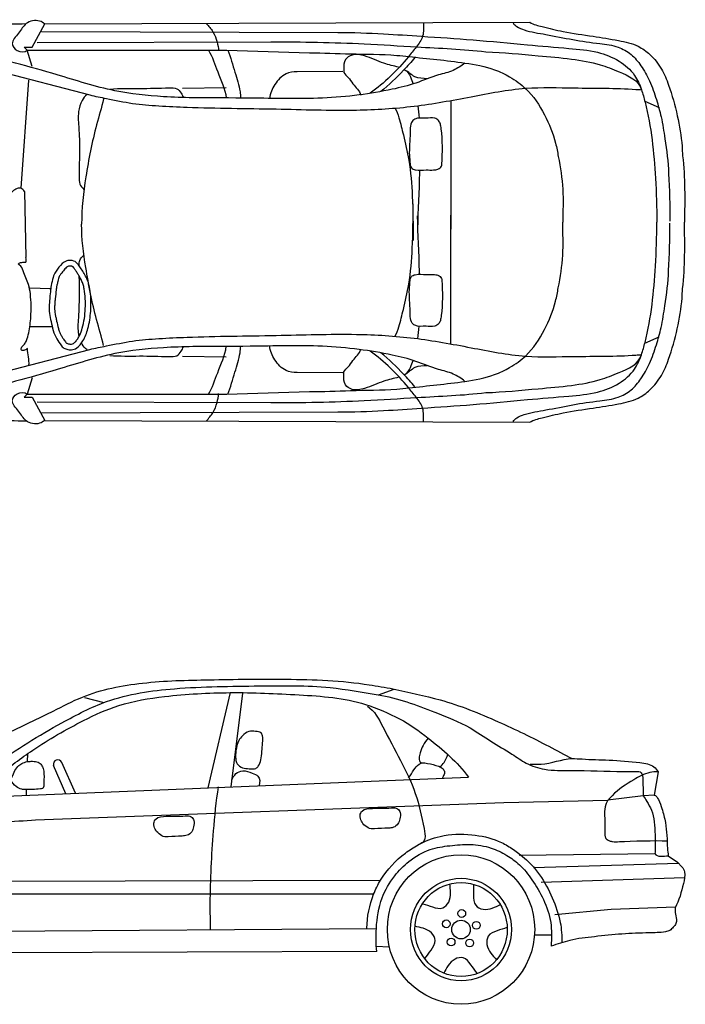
# Model space of a CAD drawing. Extents: x 149 to 250, y -977 to -912.
# Tile 17 of 156: x 187.07 to 189.96, y -933 to -928.73. Entities that reach past the tile are written whole.
import ezdxf

# ---------------------------------------------------------------- set-up
doc = ezdxf.new("R2010")
doc.units = 0
doc.header["$MEASUREMENT"] = 0
doc.layers.get('0').update_dxf_attribs({"linetype": 'CONTINUOUS'})

msp = doc.modelspace()

# ---------------------------------------------------------------- linework, layer by layer
for p, q in [((187.12592, -928.85267), (187.18034, -928.75214)), ((187.18034, -928.75214), (189.28313, -928.74479)), ((187.16586, -928.78524), (188.4507, -928.78891)), ((187.10434, -928.86613), (187.09113, -928.85267)), ((187.09113, -928.85267), (187.12592, -928.85267)), ((187.10434, -928.86613), (187.96934, -928.86613)), ((187.12592, -928.93662), (187.10434, -928.86613)), ((187.14777, -928.83304), (188.16116, -928.82936)), ((187.96934, -928.86613), (188.32765, -928.87717)), ((186.78338, -928.90497), (187.37582, -929.0598)), ((188.47316, -928.95818), (188.27414, -928.95949)), ((187.11002, -928.99557), (187.07641, -929.46451)), ((187.77788, -929.03039), (187.96656, -929.02777)), ((188.9406, -929.08354), (188.94063, -929.6417)), ((189.78125, -929.08666), (189.84328, -929.11423)), ((187.09209, -929.47817), (187.09881, -929.76499)), ((188.9406, -930.13906), (188.94063, -929.58091)), ((187.20615, -929.89979), (187.11535, -929.89776)), ((187.21214, -930.06403), (187.11535, -930.06403)), ((189.78125, -930.13595), (189.84328, -930.10837)), ((186.78338, -930.31764), (187.37582, -930.16281)), ((187.77788, -930.19221), (187.96656, -930.19484)), ((188.47316, -930.26443), (188.27414, -930.26311)), ((187.12592, -930.28598), (187.10434, -930.35647)), ((187.10434, -930.35647), (187.09113, -930.36994)), ((187.10434, -930.35647), (187.96934, -930.35647)), ((187.96934, -930.35647), (188.32765, -930.34544)), ((187.09113, -930.36994), (187.12592, -930.36994)), ((187.12592, -930.36994), (187.18034, -930.47046)), ((187.14777, -930.38956), (188.16116, -930.39324)), ((187.16586, -930.43737), (188.4507, -930.43369)), ((187.18034, -930.47046), (189.28313, -930.47781)), ((188.62705, -931.65942), (188.69542, -931.63422)), ((187.35304, -931.67138), (187.43674, -931.69319)), ((187.98456, -931.64978), (187.88684, -932.06241)), ((188.03716, -931.65221), (187.98777, -932.05824)), ((187.10518, -931.91534), (187.1042, -931.94881)), ((187.27165, -932.08783), (187.21891, -931.96573)), ((187.31352, -932.0861), (187.2544, -931.95245)), ((186.8807, -932.10399), (189.01679, -932.01572)), ((189.83934, -931.99326), (189.82223, -932.09347)), ((187.10065, -932.06978), (187.09991, -932.09493)), ((189.77374, -932.09636), (189.62177, -932.11571)), ((189.82223, -932.09347), (189.77374, -932.09636)), ((187.14102, -932.20119), (189.17112, -932.12539)), ((189.17112, -932.12539), (189.62177, -932.11571)), ((189.23754, -932.35378), (189.82524, -932.34647)), ((189.88323, -932.35707), (189.92317, -932.38405)), ((189.29934, -932.40774), (189.92758, -932.38875)), ((189.92317, -932.38405), (189.94218, -932.40428)), ((189.33262, -932.47134), (189.95399, -932.45099)), ((186.73416, -932.46754), (188.63631, -932.46252)), ((188.60621, -932.52353), (186.76914, -932.52353)), ((189.63591, -932.58793), (189.91459, -932.57848)), ((189.39156, -932.61105), (189.63591, -932.58793)), ((186.7658, -932.68474), (188.618, -932.67119)), ((189.30344, -932.6997), (189.37696, -932.6997)), ((188.61766, -932.74773), (188.67413, -932.75114)), ((188.61967, -932.77117), (186.76254, -932.7782))]:
    msp.add_line(p, q)
for centre, major_axis, start_param, end_param in [((187.23693, -931.9602), (0, 0.01931), -1.160993, 1.882563), ((188.98489, -932.67634), (0, 0.32401), -1.5707963, 4.712389), ((188.98489, -932.67634), (0, 0.222), 4.712389, 10.9955743), ((188.98489, -932.67634), (0, 0.20336), -1.5707963, 4.712389), ((188.98823, -932.60686), (0, 0.01696), 4.712389, 10.9955743), ((188.92078, -932.65164), (0, 0.01696), -1.5707963, 4.712389), ((188.98489, -932.67634), (0, 0.04067), 4.712389, 10.9955743), ((189.05106, -932.65809), (0, 0.01696), 4.712389, 10.9955743), ((188.94193, -932.73055), (0, 0.01696), 4.712389, 10.9955743), ((189.02244, -932.73454), (0, 0.01696), 4.712389, 10.9955743)]:
    msp.add_ellipse(centre, major_axis=major_axis, ratio=0.9857244, start_param=start_param, end_param=end_param)
for points, knots in [([(187.18034, -928.75214), (187.17371, -928.74709), (187.14929, -928.73166), (187.09467, -928.74344), (187.07155, -928.79318), (187.02768, -928.83232), (187.06012, -928.87443), (187.09387, -928.87642), (187.10434, -928.86613)], [0, 0, 0, 0, 0.024864, 0.08462666, 0.13624707, 0.19006832, 0.22451987, 0.26818413, 0.26818413, 0.26818413, 0.26818413]), ([(186.07059, -928.76893), (186.10815, -928.76132), (186.25451, -928.75545), (186.50535, -928.75252), (186.81048, -928.75476), (187.00797, -928.75155), (187.09977, -928.75103)], [0, 0, 0, 0, 0.1148973, 0.4370609, 0.7542691, 1.0296856, 1.0296856, 1.0296856, 1.0296856]), ([(187.88071, -928.74969), (187.89092, -928.76143), (187.91322, -928.78588), (187.92719, -928.82706), (187.9341, -928.8557), (187.93396, -928.86858)], [1.8080857, 1.8080857, 1.8080857, 1.8080857, 2.9188737, 4.1312883, 5.10151, 5.10151, 5.10151, 5.10151]), ([(188.82251, -928.74529), (188.82086, -928.76547), (188.82679, -928.80645), (188.79003, -928.85317), (188.72135, -928.94043), (188.65307, -929.00846), (188.59118, -929.05253)], [0, 0, 0, 0, 0.05973713, 0.11399811, 0.16724983, 0.39388694, 0.39388694, 0.39388694, 0.39388694]), ([(189.21133, -928.7479), (189.21451, -928.75459), (189.23019, -928.76759), (189.2775, -928.78605), (189.36067, -928.79801), (189.46886, -928.8215), (189.57395, -928.83596), (189.66177, -928.84636), (189.72464, -928.88146), (189.76809, -928.93497), (189.80587, -929.00086), (189.83123, -929.07709), (189.85561, -929.16033), (189.86393, -929.21777), (189.86783, -929.24947)], [0, 0, 0, 0, 0.02192052, 0.05721218, 0.15225394, 0.27188661, 0.38940114, 0.47100972, 0.53463444, 0.59866981, 0.67331183, 0.75869595, 0.83513414, 0.92937261, 0.92937261, 0.92937261, 0.92937261]), ([(189.28313, -928.74479), (189.29916, -928.75495), (189.34891, -928.76648), (189.43928, -928.78944), (189.55108, -928.80422), (189.65976, -928.82191), (189.74662, -928.84034), (189.80995, -928.88656), (189.85602, -928.94437), (189.89345, -929.03595), (189.92385, -929.14804), (189.94168, -929.25125), (189.9444, -929.30956), (189.94532, -929.32312)], [0, 0, 0, 0, 0.0566684, 0.1494601, 0.28161, 0.3929353, 0.4816863, 0.5429669, 0.6228445, 0.6979702, 0.8336426, 0.9656653, 1.0057704, 1.0057704, 1.0057704, 1.0057704]), ([(188.4507, -928.78891), (188.51699, -928.78907), (188.63809, -928.79343), (188.83344, -928.8071), (189.04124, -928.8204), (189.25418, -928.84103), (189.434, -928.8566), (189.56983, -928.86793), (189.66957, -928.90656), (189.73781, -928.96521), (189.76658, -929.03262), (189.80775, -929.1794), (189.82781, -929.37345), (189.8335, -929.54784), (189.8335, -929.6113)], [0, 0, 0, 0, 0.1988726, 0.3633235, 0.5874331, 0.8235428, 1.0046216, 1.1298156, 1.2301134, 1.3206553, 1.3885768, 1.4433338, 1.7714474, 1.9586524, 1.9586524, 1.9586524, 1.9586524]), ([(187.89002, -928.86596), (187.90751, -928.89483), (187.93022, -928.96575), (187.96138, -929.03376), (187.96756, -929.07341)], [0, 0, 0, 0, 0.10003514, 0.21844183, 0.21844183, 0.21844183, 0.21844183]), ([(187.97372, -928.86627), (187.987, -928.897), (188.00263, -928.95759), (188.0256, -929.02622), (188.02929, -929.06406), (188.02984, -929.07326)], [0, 0, 0, 0, 2.5285862, 4.7118846, 5.4082148, 5.4082148, 5.4082148, 5.4082148]), ([(188.16116, -928.82936), (188.29592, -928.82943), (188.50716, -928.83328), (188.81732, -928.854), (188.99347, -928.86146), (189.09261, -928.87265)], [0, 0, 0, 0, 0.40427587, 0.63338271, 0.93262525, 0.93262525, 0.93262525, 0.93262525]), ([(189.00192, -928.92158), (188.98606, -928.93383), (188.95041, -928.95856), (188.87419, -928.97374), (188.78945, -929.0116), (188.67386, -929.03968), (188.5386, -929.06248), (188.3329, -929.08006), (188.09242, -929.07177), (187.86272, -929.07386), (187.66691, -929.06781), (187.46732, -929.0465), (187.19814, -928.95877), (186.99394, -928.90574), (186.87351, -928.87394)], [0, 0, 0, 0, 0.0597497, 0.1269278, 0.2300341, 0.3366745, 0.4822249, 0.6413237, 0.9549056, 1.2031734, 1.3303751, 1.5427734, 1.8022609, 2.175545, 2.175545, 2.175545, 2.175545]), ([(188.32765, -928.87717), (188.38708, -928.87736), (188.51317, -928.88391), (188.65741, -928.8827), (188.82256, -928.90055), (188.96435, -928.91406), (189.08923, -928.93529), (189.13009, -928.95143)], [0, 0, 0, 0, 0.17830184, 0.37871732, 0.43195399, 0.67623738, 0.80771838, 0.80771838, 0.80771838, 0.80771838]), ([(188.71409, -928.93949), (188.69287, -928.93426), (188.64206, -928.92262), (188.57975, -928.89175), (188.51858, -928.87935), (188.47635, -928.90588), (188.47632, -928.93942), (188.47628, -928.96878), (188.49969, -928.98456), (188.51861, -929.0195), (188.54492, -929.04117), (188.54997, -929.06029)], [0, 0, 0, 0, 0.06551061, 0.15504449, 0.20946045, 0.24386038, 0.28716404, 0.3001388, 0.32759838, 0.36169509, 0.42009691, 0.42009691, 0.42009691, 0.42009691]), ([(188.78503, -928.89759), (188.76933, -928.91657), (188.72286, -928.96793), (188.67266, -929.01743), (188.63742, -929.04517)], [0, 0, 0, 0, 1.8681622, 5.2712971, 5.2712971, 5.2712971, 5.2712971]), ([(189.09261, -928.87265), (189.16849, -928.8756), (189.29224, -928.88787), (189.45744, -928.90145), (189.57766, -928.92229), (189.67824, -928.96201), (189.75642, -928.99668), (189.76672, -929.03714)], [0, 0, 0, 0, 0.22779767, 0.3719478, 0.49968142, 0.58634411, 0.70961502, 0.70961502, 0.70961502, 0.70961502]), ([(188.74147, -928.9519), (188.75352, -928.95642), (188.7658, -928.97982), (188.77441, -929.00222), (188.7777, -929.01212)], [0, 0, 0, 0, 0.9839495, 1.7716915, 1.7716915, 1.7716915, 1.7716915]), ([(188.83816, -928.98939), (188.82037, -928.98787), (188.78198, -928.98994), (188.75759, -928.95885), (188.74147, -928.9519)], [0, 0, 0, 0, 0.05354884, 0.10605728, 0.10605728, 0.10605728, 0.10605728]), ([(189.13009, -928.95143), (189.15302, -928.95869), (189.20076, -928.98233), (189.28266, -929.0399), (189.3501, -929.14176), (189.39115, -929.2448), (189.40332, -929.30763), (189.40637, -929.32704)], [0, 0, 0, 0, 0.07207493, 0.15812836, 0.29580892, 0.4262456, 0.48422916, 0.48422916, 0.48422916, 0.48422916]), ([(188.27414, -928.95949), (188.25792, -928.95957), (188.2179, -928.96499), (188.17665, -929.0121), (188.15605, -929.05357), (188.15654, -929.07503)], [0, 0, 0, 0, 0.0486628, 0.11445154, 0.17777205, 0.17777205, 0.17777205, 0.17777205]), ([(187.37582, -929.0598), (187.3995, -929.06597), (187.46155, -929.07711), (187.5604, -929.09892), (187.67783, -929.10756), (187.88497, -929.11775), (188.17067, -929.1182), (188.49875, -929.13053), (188.78216, -929.11373), (189.02473, -929.0688), (189.25511, -929.02303), (189.49489, -929.03179), (189.66222, -929.02945), (189.75873, -929.03677), (189.76672, -929.03714)], [0, 0, 0, 0, 0.0733252, 0.1888965, 0.3030393, 0.4258209, 0.8112424, 1.1597372, 1.4105796, 1.6606227, 1.8996265, 2.1114504, 2.3777274, 2.401703, 2.401703, 2.401703, 2.401703]), ([(187.46323, -929.0342), (187.5057, -929.03016), (187.5927, -929.03281), (187.68576, -929.03021), (187.75309, -929.02778), (187.77167, -929.05027), (187.77915, -929.06477), (187.78181, -929.07114)], [0, 0, 0, 0, 3.2678556, 6.5687077, 7.3996626, 8.0993851, 8.6217045, 8.6217045, 8.6217045, 8.6217045]), ([(187.36447, -929.05849), (187.35496, -929.06413), (187.33701, -929.08753), (187.32235, -929.13947), (187.33371, -929.25118), (187.33029, -929.35237), (187.32898, -929.44622), (187.34288, -929.46237), (187.35055, -929.46897)], [0, 0, 0, 0, 0.8429982, 2.1228745, 3.9975985, 9.1748382, 10.0127216, 10.7513356, 10.7513356, 10.7513356, 10.7513356]), ([(187.43556, -929.07742), (187.42646, -929.11491), (187.39301, -929.22555), (187.35695, -929.40633), (187.34027, -929.55163), (187.34027, -929.62023)], [0, 0, 0, 0, 0.11390789, 0.34115387, 0.543502, 0.543502, 0.543502, 0.543502]), ([(188.69754, -929.11643), (188.70681, -929.12846), (188.71912, -929.16895), (188.7379, -929.24398), (188.76392, -929.35679), (188.77654, -929.51007), (188.77724, -929.62637), (188.77763, -929.69032)], [0, 0, 0, 0, 0.04510087, 0.12119964, 0.23085047, 0.38526299, 0.57390417, 0.57390417, 0.57390417, 0.57390417]), ([(188.7608, -929.31018), (188.7608, -929.27733), (188.76561, -929.23516), (188.76431, -929.18082), (188.79225, -929.1557), (188.82992, -929.16396), (188.86533, -929.15541), (188.88806, -929.16895), (188.89671, -929.18679), (188.90469, -929.25043), (188.90556, -929.31033), (188.90071, -929.37253), (188.88494, -929.38265), (188.86194, -929.38613), (188.82859, -929.38381), (188.79714, -929.38804), (188.76481, -929.37712), (188.76333, -929.34441), (188.7608, -929.32378), (188.7608, -929.31018)], [0, 0, 0, 0, 0.09690437, 0.12959131, 0.1506192, 0.1985921, 0.23606976, 0.25579083, 0.27197111, 0.29298817, 0.44406005, 0.45191323, 0.47209176, 0.49185988, 0.52287584, 0.57070957, 0.58920963, 0.6145759, 0.65468098, 0.65468098, 0.65468098, 0.65468098]), ([(189.86783, -929.24947), (189.87792, -929.29937), (189.88758, -929.41892), (189.89006, -929.53821), (189.89006, -929.60668)], [0, 0, 0, 0, 0.15028609, 0.35226989, 0.35226989, 0.35226989, 0.35226989]), ([(189.40637, -929.32704), (189.41591, -929.37363), (189.43033, -929.46829), (189.42645, -929.56369), (189.42575, -929.6113)], [0, 0, 0, 0, 0.14037898, 0.28084679, 0.28084679, 0.28084679, 0.28084679]), ([(188.80519, -929.38572), (188.80506, -929.38992), (188.80244, -929.47408), (188.79916, -929.55838), (188.79605, -929.63848)], [11.2354377, 11.2354377, 11.2354377, 11.2354377, 11.5525356, 17.5868832, 17.5868832, 17.5868832, 17.5868832]), ([(187.09209, -929.47817), (187.08949, -929.47168), (187.06912, -929.45524), (187.02515, -929.48968), (186.989, -929.53281), (186.94625, -929.60638), (186.89652, -929.71038), (186.85148, -929.82618), (186.80967, -929.93338), (186.80903, -930.02298), (186.8463, -930.09775), (186.89423, -930.15476), (186.94609, -930.19004), (186.97578, -930.22731), (186.99079, -930.25203), (186.99399, -930.2626)], [0, 0, 0, 0, 0.5272876, 1.6474513, 3.487558, 5.0990729, 7.9686569, 12.2383133, 14.475187, 16.6137565, 18.7442021, 20.6393429, 22.2233889, 23.4527314, 24.2865286, 24.2865286, 24.2865286, 24.2865286]), ([(188.69754, -930.10618), (188.70681, -930.09414), (188.71912, -930.05366), (188.7379, -929.97862), (188.76392, -929.86582), (188.77654, -929.71254), (188.77724, -929.59624), (188.77763, -929.53228)], [0, 0, 0, 0, 0.04510087, 0.12119964, 0.23085047, 0.38526299, 0.57390417, 0.57390417, 0.57390417, 0.57390417]), ([(188.80519, -929.83689), (188.80506, -929.83269), (188.80244, -929.74852), (188.79916, -929.66422), (188.79605, -929.58412)], [11.2354377, 11.2354377, 11.2354377, 11.2354377, 11.5525356, 17.5868832, 17.5868832, 17.5868832, 17.5868832]), ([(187.43556, -930.14518), (187.42646, -930.10769), (187.39289, -929.99706), (187.35892, -929.82202), (187.34027, -929.6829), (187.34027, -929.62023)], [0, 0, 0, 0, 0.11390789, 0.34115387, 0.52601876, 0.52601876, 0.52601876, 0.52601876]), ([(188.4507, -930.43369), (188.51699, -930.43354), (188.63809, -930.42917), (188.83344, -930.4155), (189.04124, -930.40221), (189.25418, -930.38157), (189.434, -930.36601), (189.56983, -930.35468), (189.66957, -930.31604), (189.73781, -930.25739), (189.76658, -930.18998), (189.80775, -930.0432), (189.82781, -929.84915), (189.8335, -929.67477), (189.8335, -929.6113)], [0, 0, 0, 0, 0.1988726, 0.3633235, 0.5874331, 0.8235428, 1.0046216, 1.1298156, 1.2301134, 1.3206553, 1.3885768, 1.4433338, 1.7714474, 1.9586524, 1.9586524, 1.9586524, 1.9586524]), ([(189.40637, -929.89556), (189.41591, -929.84897), (189.43033, -929.75432), (189.42645, -929.65892), (189.42575, -929.6113)], [0, 0, 0, 0, 0.14037898, 0.28084679, 0.28084679, 0.28084679, 0.28084679]), ([(189.86783, -929.97313), (189.87792, -929.92323), (189.88758, -929.80368), (189.89006, -929.6844), (189.89006, -929.61592)], [0, 0, 0, 0, 0.15028609, 0.35226989, 0.35226989, 0.35226989, 0.35226989]), ([(187.32943, -929.79904), (187.32958, -929.79118), (187.33129, -929.7737), (187.34288, -929.76023), (187.35055, -929.75364)], [9.4364324, 9.4364324, 9.4364324, 9.4364324, 10.0127216, 10.7513356, 10.7513356, 10.7513356, 10.7513356]), ([(187.10523, -930.15861), (187.1013, -930.16107), (187.09501, -930.16628), (187.07909, -930.16979), (187.07801, -930.16049), (187.07921, -930.1543), (187.08505, -930.14715), (187.09504, -930.13901), (187.10391, -930.11861), (187.11503, -930.07985), (187.12231, -930.01177), (187.12216, -929.94157), (187.11061, -929.87381), (187.08901, -929.83344), (187.08101, -929.80042), (187.06447, -929.79345), (187.06996, -929.78807), (187.07627, -929.78494), (187.08485, -929.78578), (187.09194, -929.78337), (187.10415, -929.78605), (187.09896, -929.77131), (187.09881, -929.76499)], [0, 0, 0, 0, 0.0138597, 0.02783036, 0.03291374, 0.0379971, 0.04657561, 0.05927045, 0.07622142, 0.11059906, 0.1789801, 0.27669594, 0.31736292, 0.38007712, 0.41105445, 0.41604212, 0.42102837, 0.42772118, 0.43874329, 0.4448131, 0.45080055, 0.46944632, 0.46944632, 0.46944632, 0.46944632]), ([(187.20615, -929.89979), (187.20379, -929.91303), (187.21552, -929.8404), (187.2324, -929.82021), (187.25817, -929.78446), (187.28746, -929.775), (187.31908, -929.78078), (187.34004, -929.81624), (187.37051, -929.86207), (187.38164, -929.92748), (187.38113, -930.00043), (187.37175, -930.06708), (187.35093, -930.12188), (187.32526, -930.15556), (187.29734, -930.16657), (187.27685, -930.16201), (187.25823, -930.15542), (187.24394, -930.1344), (187.21896, -930.09874), (187.20391, -930.0189), (187.19478, -929.98738), (187.20843, -929.88708), (187.20615, -929.89979)], [0, 0, 0, 0, 0.03968996, 0.089634, 0.13124998, 0.15428622, 0.17972682, 0.22072662, 0.26809914, 0.34476649, 0.4095645, 0.48430012, 0.54151499, 0.58176866, 0.60606654, 0.62624743, 0.64367224, 0.66346857, 0.69887909, 0.77584654, 0.86963939, 0.90773102, 0.90773102, 0.90773102, 0.90773102]), ([(187.23086, -929.8977), (187.23155, -929.8939), (187.23244, -929.88923), (187.23451, -929.87898), (187.23572, -929.87334), (187.23938, -929.8581), (187.24162, -929.85168), (187.24573, -929.84259), (187.24756, -929.83975), (187.25171, -929.83406), (187.25314, -929.83218), (187.25903, -929.82437), (187.2634, -929.81846), (187.27023, -929.81094), (187.27276, -929.80855), (187.2771, -929.80524), (187.27887, -929.80421), (187.28279, -929.80255), (187.28485, -929.80197), (187.29043, -929.80119), (187.2943, -929.80148), (187.2985, -929.80272), (187.29958, -929.80318), (187.30202, -929.8045), (187.30386, -929.80596), (187.30837, -929.81103), (187.3109, -929.81456), (187.31633, -929.823), (187.31942, -929.82805), (187.32529, -929.83739), (187.3281, -929.84185), (187.33426, -929.8521), (187.33742, -929.85777), (187.34271, -929.869), (187.34493, -929.87484), (187.34878, -929.88731), (187.35037, -929.89386), (187.35428, -929.91414), (187.35573, -929.92858), (187.35716, -929.95726), (187.3571, -929.97156), (187.35494, -930.01471), (187.35114, -930.04352), (187.34029, -930.08073), (187.33657, -930.09091), (187.32946, -930.10594), (187.32657, -930.11129), (187.32041, -930.12112), (187.3172, -930.12545), (187.31098, -930.13206), (187.30801, -930.1345), (187.30179, -930.13824), (187.29857, -930.13942), (187.29483, -930.14005), (187.29385, -930.14009), (187.29064, -930.13981), (187.28858, -930.13944), (187.28381, -930.13825), (187.28095, -930.1374), (187.27686, -930.13598), (187.27544, -930.1353), (187.27425, -930.13458), (187.27414, -930.1345), (187.27329, -930.13372), (187.27267, -930.13308), (187.27069, -930.13069), (187.26913, -930.12849), (187.26565, -930.12343), (187.26398, -930.12102), (187.26089, -930.11647), (187.2594, -930.11427), (187.25519, -930.10779), (187.25269, -930.10365), (187.24839, -930.09542), (187.24648, -930.0911), (187.24289, -930.08166), (187.24124, -930.07665), (187.23673, -930.06122), (187.2343, -930.05043), (187.23085, -930.03423), (187.22961, -930.02828), (187.22736, -930.01784), (187.2264, -930.0133), (187.22415, -930.00032), (187.22328, -929.99213), (187.22353, -929.974), (187.22378, -929.96823), (187.2246, -929.95624), (187.2251, -929.95038), (187.22707, -929.93075), (187.22915, -929.91413), (187.2304, -929.9032), (187.23056, -929.90166), (187.23074, -929.8997), (187.23079, -929.89919), (187.23084, -929.8982), (187.23085, -929.89798), (187.23086, -929.8977)], [0.4970332, 0.4970332, 0.4970332, 0.4970332, 0.7234441, 0.7234441, 0.9746358, 0.9746358, 1.5096403, 1.5096403, 2.0446449, 2.0446449, 2.2710608, 2.2710608, 2.8623763, 2.8623763, 3.2176538, 3.2176538, 3.5372531, 3.5372531, 3.8568524, 3.8568524, 4.3686132, 4.3686132, 4.5846269, 4.5846269, 4.99269, 4.99269, 5.4007531, 5.4007531, 5.8088161, 5.8088161, 6.2168792, 6.2168792, 6.7787158, 6.7787158, 7.3503705, 7.3503705, 7.9220253, 7.9220253, 9.0653347, 9.0653347, 10.2086442, 10.2086442, 12.4952631, 12.4952631, 13.4098956, 13.4098956, 13.929088, 13.929088, 14.4482804, 14.4482804, 14.9098846, 14.9098846, 15.3714888, 15.3714888, 15.6252395, 15.6252395, 15.8789903, 15.8789903, 16.1208749, 16.1208749, 16.3627596, 16.3627596, 16.5163504, 16.5163504, 16.6699413, 16.6699413, 16.9215208, 16.9215208, 17.136676, 17.136676, 17.3518312, 17.3518312, 17.7821415, 17.7821415, 18.2049745, 18.2049745, 18.6278074, 18.6278074, 19.4734734, 19.4734734, 19.9789228, 19.9789228, 20.4843722, 20.4843722, 21.4751189, 21.4751189, 21.8591442, 21.8591442, 22.1628836, 22.1628836, 22.7703622, 22.7703622, 22.9004933, 22.9004933, 22.9512212, 22.9512212, 22.9642981, 22.9642981, 22.9642981, 22.9642981]), ([(187.32966, -930.10531), (187.32858, -930.10046), (187.32359, -930.07098), (187.33252, -929.98306), (187.33121, -929.90329), (187.33012, -929.84521)], [1.7492527, 1.7492527, 1.7492527, 1.7492527, 2.1228745, 3.9975985, 8.3074318, 8.3074318, 8.3074318, 8.3074318]), ([(188.7608, -929.91242), (188.7608, -929.94528), (188.76561, -929.98744), (188.76431, -930.04178), (188.79225, -930.06691), (188.82992, -930.05864), (188.86533, -930.06719), (188.88806, -930.05365), (188.89671, -930.03582), (188.90469, -929.97217), (188.90556, -929.91227), (188.90071, -929.85007), (188.88494, -929.83995), (188.86194, -929.83647), (188.82859, -929.8388), (188.79714, -929.83457), (188.76481, -929.84548), (188.76333, -929.8782), (188.7608, -929.89883), (188.7608, -929.91242)], [0, 0, 0, 0, 0.09690437, 0.12959131, 0.1506192, 0.1985921, 0.23606976, 0.25579083, 0.27197111, 0.29298817, 0.44406005, 0.45191323, 0.47209176, 0.49185988, 0.52287584, 0.57070957, 0.58920963, 0.6145759, 0.65468098, 0.65468098, 0.65468098, 0.65468098]), ([(189.13009, -930.27118), (189.15302, -930.26391), (189.20076, -930.24027), (189.28266, -930.1827), (189.3501, -930.08084), (189.39115, -929.97781), (189.40332, -929.91497), (189.40637, -929.89556)], [0, 0, 0, 0, 0.07207493, 0.15812836, 0.29580892, 0.4262456, 0.48422916, 0.48422916, 0.48422916, 0.48422916]), ([(189.28313, -930.47781), (189.29916, -930.46766), (189.34891, -930.45612), (189.43928, -930.43316), (189.55108, -930.41838), (189.65976, -930.40069), (189.74662, -930.38226), (189.80995, -930.33605), (189.85602, -930.27823), (189.89345, -930.18665), (189.92385, -930.07456), (189.94168, -929.97135), (189.9444, -929.91304), (189.94532, -929.89948)], [0, 0, 0, 0, 0.0566684, 0.1494601, 0.28161, 0.3929353, 0.4816863, 0.5429669, 0.6228445, 0.6979702, 0.8336426, 0.9656653, 1.0057704, 1.0057704, 1.0057704, 1.0057704]), ([(189.21133, -930.4747), (189.21451, -930.46801), (189.23019, -930.45502), (189.2775, -930.43655), (189.36067, -930.42459), (189.46886, -930.40111), (189.57395, -930.38664), (189.66177, -930.37625), (189.72464, -930.34115), (189.76809, -930.28763), (189.80587, -930.22174), (189.83123, -930.14552), (189.85561, -930.06228), (189.86393, -930.00483), (189.86783, -929.97313)], [0, 0, 0, 0, 0.02192052, 0.05721218, 0.15225394, 0.27188661, 0.38940114, 0.47100972, 0.53463444, 0.59866981, 0.67331183, 0.75869595, 0.83513414, 0.92937261, 0.92937261, 0.92937261, 0.92937261]), ([(187.37582, -930.16281), (187.3995, -930.15663), (187.46155, -930.14549), (187.5604, -930.12368), (187.67783, -930.11504), (187.88497, -930.10486), (188.17067, -930.1044), (188.49875, -930.09207), (188.78216, -930.10887), (189.02473, -930.1538), (189.25511, -930.19958), (189.49489, -930.19081), (189.66222, -930.19316), (189.75873, -930.18583), (189.76672, -930.18547)], [0, 0, 0, 0, 0.0733252, 0.1888965, 0.3030393, 0.4258209, 0.8112424, 1.1597372, 1.4105796, 1.6606227, 1.8996265, 2.1114504, 2.3777274, 2.401703, 2.401703, 2.401703, 2.401703]), ([(189.00192, -930.30102), (188.98606, -930.28878), (188.95041, -930.26404), (188.87419, -930.24886), (188.78945, -930.21101), (188.67386, -930.18292), (188.5386, -930.16012), (188.3329, -930.14254), (188.09242, -930.15084), (187.86272, -930.14874), (187.66691, -930.15479), (187.46732, -930.1761), (187.19814, -930.26384), (186.99394, -930.31686), (186.87351, -930.34866)], [0, 0, 0, 0, 0.0597497, 0.1269278, 0.2300341, 0.3366745, 0.4822249, 0.6413237, 0.9549056, 1.2031734, 1.3303751, 1.5427734, 1.8022609, 2.175545, 2.175545, 2.175545, 2.175545]), ([(187.36447, -930.16411), (187.35496, -930.15847), (187.34682, -930.14786), (187.34077, -930.13639), (187.34005, -930.13495)], [0, 0, 0, 0, 0.84299825, 0.96268061, 0.96268061, 0.96268061, 0.96268061]), ([(187.46323, -930.1884), (187.5057, -930.19244), (187.5927, -930.18979), (187.68576, -930.19239), (187.75309, -930.19482), (187.77167, -930.17233), (187.77915, -930.15783), (187.78181, -930.15146)], [0, 0, 0, 0, 3.2678556, 6.5687077, 7.3996626, 8.0993851, 8.6217045, 8.6217045, 8.6217045, 8.6217045]), ([(187.89002, -930.35665), (187.90751, -930.32777), (187.93022, -930.25685), (187.96138, -930.18884), (187.96756, -930.14919)], [0, 0, 0, 0, 0.10003514, 0.21844183, 0.21844183, 0.21844183, 0.21844183]), ([(187.97372, -930.35633), (187.987, -930.3256), (188.00263, -930.26501), (188.0256, -930.19638), (188.02929, -930.15854), (188.02984, -930.14934)], [0, 0, 0, 0, 2.5285862, 4.7118846, 5.4082148, 5.4082148, 5.4082148, 5.4082148]), ([(188.27414, -930.26311), (188.25792, -930.26303), (188.2179, -930.25761), (188.17665, -930.21051), (188.15605, -930.16903), (188.15654, -930.14757)], [0, 0, 0, 0, 0.0486628, 0.11445154, 0.17777205, 0.17777205, 0.17777205, 0.17777205]), ([(188.71409, -930.28311), (188.69287, -930.28835), (188.64206, -930.29998), (188.57975, -930.33085), (188.51858, -930.34325), (188.47635, -930.31672), (188.47632, -930.28319), (188.47628, -930.25382), (188.49969, -930.23804), (188.51861, -930.2031), (188.54492, -930.18144), (188.54997, -930.16232)], [0, 0, 0, 0, 0.06551061, 0.15504449, 0.20946045, 0.24386038, 0.28716404, 0.3001388, 0.32759838, 0.36169509, 0.42009691, 0.42009691, 0.42009691, 0.42009691]), ([(188.82251, -930.47732), (188.82086, -930.45714), (188.82679, -930.41616), (188.79003, -930.36943), (188.72135, -930.28217), (188.65307, -930.21415), (188.59118, -930.17008)], [0, 0, 0, 0, 0.05973713, 0.11399811, 0.16724983, 0.39388694, 0.39388694, 0.39388694, 0.39388694]), ([(188.78503, -930.32501), (188.76933, -930.30604), (188.72286, -930.25467), (188.67266, -930.20518), (188.63742, -930.17743)], [0, 0, 0, 0, 1.8681622, 5.2712971, 5.2712971, 5.2712971, 5.2712971]), ([(189.09261, -930.34996), (189.16849, -930.347), (189.29224, -930.33474), (189.45744, -930.32116), (189.57766, -930.30031), (189.67824, -930.26059), (189.75642, -930.22592), (189.76672, -930.18547)], [0, 0, 0, 0, 0.22779767, 0.3719478, 0.49968142, 0.58634411, 0.70961502, 0.70961502, 0.70961502, 0.70961502]), ([(188.74147, -930.2707), (188.75352, -930.26619), (188.7658, -930.24278), (188.77441, -930.22038), (188.7777, -930.21048)], [0, 0, 0, 0, 0.9839495, 1.7716915, 1.7716915, 1.7716915, 1.7716915]), ([(188.32765, -930.34544), (188.38708, -930.34524), (188.51317, -930.3387), (188.65741, -930.33991), (188.82256, -930.32206), (188.96435, -930.30854), (189.08923, -930.28732), (189.13009, -930.27118)], [0, 0, 0, 0, 0.17830184, 0.37871732, 0.43195399, 0.67623738, 0.80771838, 0.80771838, 0.80771838, 0.80771838]), ([(188.83816, -930.23322), (188.82037, -930.23474), (188.78198, -930.23266), (188.75759, -930.26375), (188.74147, -930.2707)], [0, 0, 0, 0, 0.05354884, 0.10605728, 0.10605728, 0.10605728, 0.10605728]), ([(187.18034, -930.47046), (187.17371, -930.47552), (187.14929, -930.49094), (187.09467, -930.47916), (187.07155, -930.42942), (187.02768, -930.39029), (187.06012, -930.34817), (187.09387, -930.34619), (187.10434, -930.35647)], [0, 0, 0, 0, 0.024864, 0.08462666, 0.13624707, 0.19006832, 0.22451987, 0.26818413, 0.26818413, 0.26818413, 0.26818413]), ([(187.88071, -930.47291), (187.89092, -930.46118), (187.91322, -930.43672), (187.92719, -930.39555), (187.9341, -930.3669), (187.93396, -930.35402)], [1.8080857, 1.8080857, 1.8080857, 1.8080857, 2.9188737, 4.1312883, 5.10151, 5.10151, 5.10151, 5.10151]), ([(188.16116, -930.39324), (188.29592, -930.39318), (188.50716, -930.38932), (188.81732, -930.3686), (188.99347, -930.36115), (189.09261, -930.34996)], [0, 0, 0, 0, 0.40427587, 0.63338271, 0.93262525, 0.93262525, 0.93262525, 0.93262525]), ([(186.07059, -930.45367), (186.10815, -930.46128), (186.25451, -930.46715), (186.50535, -930.47009), (186.81048, -930.46784), (187.00797, -930.47105), (187.09977, -930.47157)], [0, 0, 0, 0, 0.1148973, 0.4370609, 0.7542691, 1.0296856, 1.0296856, 1.0296856, 1.0296856]), ([(186.62905, -932.05703), (186.68851, -932.0311), (186.86589, -931.88722), (187.11765, -931.78355), (187.37966, -931.64474), (187.61179, -931.59981), (187.90787, -931.59335), (188.23563, -931.589), (188.5029, -931.59798), (188.65556, -931.62807), (188.68997, -931.63282)], [0, 0, 0, 0, 0.1941486, 0.6710494, 0.8111495, 1.0785459, 1.3682374, 1.7006247, 2.0624871, 2.1666601, 2.1666601, 2.1666601, 2.1666601]), ([(186.80569, -932.08599), (186.86282, -932.05125), (186.99875, -931.92862), (187.21642, -931.79952), (187.47097, -931.66545), (187.76674, -931.62336), (188.09005, -931.62156), (188.38633, -931.61665), (188.55629, -931.64752), (188.6254, -931.65948)], [0, 0, 0, 0, 0.1998336, 0.5414116, 0.7553159, 1.0545228, 1.4229633, 1.7291224, 1.9394629, 1.9394629, 1.9394629, 1.9394629]), ([(188.68997, -931.63282), (188.75785, -931.65046), (188.91541, -931.67828), (189.13971, -931.7703), (189.32769, -931.86106), (189.43261, -931.91822), (189.46619, -931.93579)], [0, 0, 0, 0, 0.21023986, 0.47804421, 0.72185511, 0.83520517, 0.83520517, 0.83520517, 0.83520517]), ([(186.8807, -932.10399), (186.91202, -932.07102), (186.99116, -931.99813), (187.14553, -931.88289), (187.32072, -931.78162), (187.51051, -931.69377), (187.72746, -931.65961), (187.98938, -931.64477), (188.27953, -931.6581), (188.53263, -931.67564), (188.67073, -931.73939), (188.71866, -931.76368)], [0, 0, 0, 0, 0.1354083, 0.319946, 0.5737676, 0.7398411, 0.9419585, 1.2270037, 1.526058, 1.815863, 1.9766021, 1.9766021, 1.9766021, 1.9766021]), ([(188.6254, -931.65948), (188.70997, -931.67184), (188.84281, -931.72431), (189.00919, -931.78761), (189.11336, -931.86218), (189.197, -931.909), (189.26882, -931.9601), (189.35645, -931.98955), (189.4992, -931.98377), (189.63486, -931.99283), (189.73221, -931.99119), (189.755, -931.99156), (189.75593, -931.99157)], [0, 0, 0, 0, 6.5756812, 10.8602796, 13.6165453, 16.3406051, 18.2128303, 20.346462, 23.2935152, 29.1224674, 30.7787504, 30.8492338, 30.8492338, 30.8492338, 30.8492338]), ([(188.5788, -931.70846), (188.61033, -931.72803), (188.65416, -931.81638), (188.72154, -931.93983), (188.79339, -932.0849), (188.81736, -932.20102), (188.83212, -932.27373), (188.82056, -932.30186), (188.80574, -932.30503), (188.79879, -932.30946)], [0, 0, 0, 0, 0.1108819, 0.2733562, 0.42837901, 0.58366001, 0.62672469, 0.64275246, 0.66736564, 0.66736564, 0.66736564, 0.66736564]), ([(188.71866, -931.76368), (188.76299, -931.78581), (188.86778, -931.86456), (188.96907, -931.95004), (189.01679, -932.01572)], [0, 0, 0, 0, 0.14822325, 0.38951528, 0.38951528, 0.38951528, 0.38951528]), ([(188.02121, -931.85766), (188.02519, -931.84967), (188.03855, -931.83483), (188.06332, -931.81474), (188.09172, -931.81817), (188.11714, -931.81852), (188.12708, -931.84207), (188.12279, -931.8819), (188.12232, -931.92689), (188.11062, -931.96534), (188.09387, -931.98154), (188.07079, -931.97954), (188.04539, -931.979), (188.00495, -931.96206), (188.00746, -931.90559), (188.01446, -931.87123), (188.02121, -931.85766)], [0, 0, 0, 0, 0.02647245, 0.0593557, 0.08832189, 0.11173229, 0.12652425, 0.1568383, 0.23024159, 0.25928091, 0.27296064, 0.29580696, 0.32352328, 0.351887, 0.4147338, 0.45968192, 0.45968192, 0.45968192, 0.45968192]), ([(188.84255, -931.84697), (188.83444, -931.85699), (188.81951, -931.87636), (188.80952, -931.90671), (188.79972, -931.93418), (188.80662, -931.9486), (188.8106, -931.9558)], [0.4325685, 0.4325685, 0.4325685, 0.4325685, 1.4068392, 2.2774366, 2.8852725, 3.4910806, 3.4910806, 3.4910806, 3.4910806]), ([(188.89369, -931.97134), (188.90033, -931.9659), (188.91455, -931.94944), (188.92378, -931.93005), (188.92766, -931.91809)], [0.5397086, 0.5397086, 0.5397086, 0.5397086, 1.1873234, 2.1202415, 2.1202415, 2.1202415, 2.1202415]), ([(189.2841, -931.95954), (189.29995, -931.95966), (189.36162, -931.9632), (189.43488, -931.93147), (189.53411, -931.93968), (189.63208, -931.94128), (189.72733, -931.94813), (189.79262, -931.95704), (189.82258, -931.96832), (189.83442, -931.98508), (189.83934, -931.99326)], [0, 0, 0, 0, 0.04753776, 0.18411448, 0.22737873, 0.34441795, 0.47888089, 0.51264174, 0.54285206, 0.57119873, 0.57119873, 0.57119873, 0.57119873]), ([(187.03515, -932.02327), (187.0395, -932.01348), (187.04721, -931.99476), (187.06083, -931.97011), (187.0822, -931.9558), (187.10424, -931.94724), (187.12857, -931.94745), (187.1518, -931.94772), (187.16655, -931.96287), (187.17864, -931.98794), (187.17702, -932.02088), (187.1768, -932.04743), (187.17513, -932.06565), (187.14067, -932.06924), (187.11355, -932.07008), (187.07698, -932.06948), (187.05312, -932.05654), (187.03894, -932.03981), (187.03351, -932.0288)], [0, 0, 0, 0, 0.03174329, 0.06049867, 0.08124899, 0.1073256, 0.12974053, 0.15460802, 0.17314926, 0.18900969, 0.2366222, 0.26500942, 0.27228773, 0.28558362, 0.35116721, 0.3664957, 0.39311344, 0.42951841, 0.42951841, 0.42951841, 0.42951841]), ([(188.75767, -932.01904), (188.76714, -932.00873), (188.77742, -931.98548), (188.79718, -931.96324), (188.81831, -931.9509), (188.84871, -931.9587), (188.87938, -931.9642), (188.90689, -931.97733), (188.91485, -931.99352), (188.91064, -932.00751), (188.90684, -932.01548), (188.90426, -932.02037)], [0, 0, 0, 0, 1.0688234, 1.8885835, 2.2503212, 2.8729174, 4.1548709, 4.7236018, 5.134012, 5.382403, 5.8023477, 5.8023477, 5.8023477, 5.8023477]), ([(187.99088, -932.02746), (187.99559, -932.01771), (188.00678, -931.99865), (188.04252, -931.98281), (188.07444, -931.99704), (188.11414, -932.01191), (188.11361, -932.03672), (188.10969, -932.0532)], [0, 0, 0, 0, 0.8239657, 1.6320727, 2.7259325, 3.4457736, 4.5894877, 4.5894877, 4.5894877, 4.5894877]), ([(189.83934, -931.99326), (189.82726, -931.99298), (189.78941, -931.99522), (189.72087, -932.03332), (189.65518, -932.07671), (189.60805, -932.13096), (189.60664, -932.18612), (189.60965, -932.23181), (189.60712, -932.27007), (189.61604, -932.2876), (189.62912, -932.29188), (189.64674, -932.2978), (189.70041, -932.29175), (189.82804, -932.29071), (189.87812, -932.29154)], [0, 0, 0, 0, 0.9297174, 2.8734634, 5.858141, 7.0623914, 8.0929969, 9.8877317, 10.5960223, 10.9680539, 11.2627149, 11.617819, 12.3739248, 15.8475042, 15.8475042, 15.8475042, 15.8475042]), ([(189.7712, -932.00688), (189.77281, -932.02549), (189.77384, -932.05534), (189.77428, -932.08521), (189.77374, -932.09636)], [0, 0, 0, 0, 0.055242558, 0.088271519, 0.088271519, 0.088271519, 0.088271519]), ([(187.93244, -932.05783), (187.92217, -932.12121), (187.906, -932.28995), (187.89485, -932.49659), (187.89704, -932.63908), (187.89799, -932.67645)], [0, 0, 0, 0, 4.872633, 12.8477535, 15.684022, 15.684022, 15.684022, 15.684022]), ([(189.77374, -932.09636), (189.78036, -932.10386), (189.79173, -932.12552), (189.81364, -932.1608), (189.82788, -932.22963), (189.82545, -932.29244), (189.82642, -932.33841), (189.82524, -932.34647)], [0, 0, 0, 0, 0.029762, 0.07184212, 0.12275436, 0.23394507, 0.25803336, 0.25803336, 0.25803336, 0.25803336]), ([(189.82223, -932.09347), (189.83086, -932.09528), (189.84445, -932.1186), (189.85794, -932.158), (189.87708, -932.22929), (189.87787, -932.2876), (189.8794, -932.32494)], [0, 0, 0, 0, 0.02645602, 0.06826326, 0.13000355, 0.2405112, 0.2405112, 0.2405112, 0.2405112]), ([(188.58235, -932.23511), (188.58986, -932.24025), (188.62179, -932.23929), (188.65678, -932.23767), (188.6932, -932.23537), (188.71371, -932.22019), (188.72042, -932.19544), (188.7253, -932.17152), (188.70991, -932.14757), (188.66265, -932.15141), (188.6165, -932.15087), (188.55884, -932.15159), (188.54594, -932.17918), (188.54957, -932.19832), (188.55802, -932.22013), (188.5742, -932.22954), (188.58235, -932.23511)], [0, 0, 0, 0, 0.02715911, 0.08825277, 0.1100471, 0.13489348, 0.15795286, 0.18449026, 0.20470315, 0.23163403, 0.3133176, 0.36045537, 0.38046056, 0.39380664, 0.41751187, 0.44700307, 0.44700307, 0.44700307, 0.44700307]), ([(187.68826, -932.26963), (187.69577, -932.27477), (187.7277, -932.27381), (187.76268, -932.27219), (187.7991, -932.26989), (187.81961, -932.25471), (187.82632, -932.22996), (187.83121, -932.20604), (187.81582, -932.18209), (187.76856, -932.18593), (187.7224, -932.18539), (187.66474, -932.18611), (187.65184, -932.2137), (187.65547, -932.23284), (187.66392, -932.25465), (187.68011, -932.26406), (187.68826, -932.26963)], [0, 0, 0, 0, 0.02715911, 0.08825277, 0.1100471, 0.13489348, 0.15795286, 0.18449026, 0.20470315, 0.23163403, 0.3133176, 0.36045537, 0.38046056, 0.39380664, 0.41751187, 0.44700307, 0.44700307, 0.44700307, 0.44700307]), ([(185.85846, -932.30964), (185.91559, -932.30335), (186.15432, -932.26043), (186.4859, -932.23166), (186.85742, -932.21907), (187.04408, -932.2076), (187.14102, -932.20119)], [0, 0, 0, 0, 0.1723928, 0.7267943, 0.9962686, 1.2877065, 1.2877065, 1.2877065, 1.2877065]), ([(188.57648, -932.67067), (188.57771, -932.62062), (188.5925, -932.54729), (188.64807, -932.43391), (188.71683, -932.36046), (188.80843, -932.30122), (188.90475, -932.26312), (189.02572, -932.26069), (189.1305, -932.28145), (189.23264, -932.33851), (189.32138, -932.4182), (189.38161, -932.53768), (189.41823, -932.63689), (189.42221, -932.70387), (189.42178, -932.73348)], [0, 0, 0, 0, 3.798264, 5.5234679, 9.5805121, 11.2506753, 13.8795036, 17.411853, 20.4226576, 21.9626495, 26.3528598, 29.2614677, 32.0818386, 34.3130638, 34.3130638, 34.3130638, 34.3130638]), ([(188.61967, -932.77117), (188.616, -932.73805), (188.61591, -932.65996), (188.63256, -932.54428), (188.68982, -932.44723), (188.76098, -932.37458), (188.84351, -932.32597), (188.93724, -932.31188), (189.02576, -932.30439), (189.11135, -932.3174), (189.18182, -932.35204), (189.24432, -932.3964), (189.29655, -932.46352), (189.34561, -932.54605), (189.37996, -932.64408), (189.37707, -932.71389), (189.3754, -932.74804)], [0, 0, 0, 0, 0.0985727, 0.2305405, 0.3395955, 0.4262572, 0.5322948, 0.6184093, 0.7080267, 0.798738, 0.8736033, 0.9411938, 1.0257984, 1.1237698, 1.2263847, 1.3274956, 1.3274956, 1.3274956, 1.3274956]), ([(189.82524, -932.34647), (189.82762, -932.3555), (189.85424, -932.36195), (189.87212, -932.35697), (189.88323, -932.35707)], [0, 0, 0, 0, 0.027631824, 0.060962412, 0.060962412, 0.060962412, 0.060962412]), ([(189.94218, -932.40428), (189.94843, -932.40991), (189.95873, -932.43537), (189.94405, -932.49735), (189.93063, -932.54981), (189.91263, -932.58208)], [0, 0, 0, 0, 0.02505304, 0.07467047, 0.18432079, 0.18432079, 0.18432079, 0.18432079]), ([(188.81872, -932.56449), (188.83312, -932.56888), (188.86009, -932.57889), (188.90543, -932.5911), (188.93664, -932.55689), (188.94084, -932.51745), (188.93784, -932.49103), (188.93592, -932.47826)], [0, 0, 0, 0, 0.04510305, 0.08967939, 0.12557468, 0.16601862, 0.20421736, 0.20421736, 0.20421736, 0.20421736]), ([(189.0384, -932.48145), (189.03873, -932.4967), (189.03767, -932.52582), (189.04024, -932.57334), (189.08195, -932.59288), (189.12023, -932.58474), (189.14407, -932.57368), (189.15545, -932.56788)], [0, 0, 0, 0, 0.04510305, 0.08967939, 0.12557468, 0.16601862, 0.20421736, 0.20421736, 0.20421736, 0.20421736]), ([(189.91263, -932.58208), (189.91285, -932.58882), (189.91056, -932.60636), (189.92126, -932.62802), (189.91787, -932.65197), (189.90447, -932.66619), (189.8913, -932.68223), (189.85356, -932.68994), (189.78496, -932.69112), (189.68182, -932.6942), (189.56743, -932.70707), (189.46328, -932.71807), (189.40238, -932.74), (189.3754, -932.74804)], [0, 0, 0, 0, 0.01994562, 0.0510591, 0.06839165, 0.08739442, 0.10823622, 0.12808692, 0.19860287, 0.31659205, 0.43598168, 0.54462348, 0.62896347, 0.62896347, 0.62896347, 0.62896347]), ([(188.82868, -932.8021), (188.83725, -932.78956), (188.85497, -932.76664), (188.88043, -932.72666), (188.858, -932.68598), (188.82232, -932.66974), (188.79662, -932.66447), (188.78406, -932.66238)], [0, 0, 0, 0, 0.04510305, 0.08967939, 0.12557468, 0.16601862, 0.20421736, 0.20421736, 0.20421736, 0.20421736]), ([(189.18413, -932.66774), (189.16993, -932.67277), (189.14231, -932.68075), (189.09855, -932.69791), (189.09313, -932.7442), (189.11258, -932.77861), (189.13032, -932.7982), (189.13927, -932.80738)], [0, 0, 0, 0, 0.04510305, 0.08967939, 0.12557468, 0.16601862, 0.20421736, 0.20421736, 0.20421736, 0.20421736]), ([(189.05451, -932.86591), (189.04541, -932.85377), (189.02939, -932.82959), (188.99979, -932.79267), (188.95472, -932.80174), (188.92847, -932.83115), (188.91559, -932.85431), (188.90974, -932.86579)], [0, 0, 0, 0, 0.04510305, 0.08967939, 0.12557468, 0.16601862, 0.20421736, 0.20421736, 0.20421736, 0.20421736])]:
    msp.add_open_spline(points, degree=3, knots=knots)
for points in [[(188.79788, -929.10653), (188.8002, -929.12428), (188.80194, -929.14223), (188.80327, -929.16016)], [(189.94532, -929.32312), (189.95705, -929.41848), (189.95399, -929.5152), (189.95399, -929.6113)], [(189.94532, -929.89948), (189.95705, -929.80412), (189.95399, -929.70741), (189.95399, -929.6113)], [(188.79788, -930.11607), (188.8002, -930.09833), (188.80194, -930.08038), (188.80327, -930.06244)], [(187.11222, -930.2316), (187.11376, -930.20721), (187.10598, -930.18304), (187.10523, -930.15861)], [(189.75593, -931.99157), (189.763, -931.99262), (189.7684, -931.99958), (189.7712, -932.00688)], [(189.8794, -932.32494), (189.88006, -932.33571), (189.88268, -932.3463), (189.88323, -932.35707)]]:
    msp.add_open_spline(points, degree=3)

doc.saveas('drawing.dxf')
